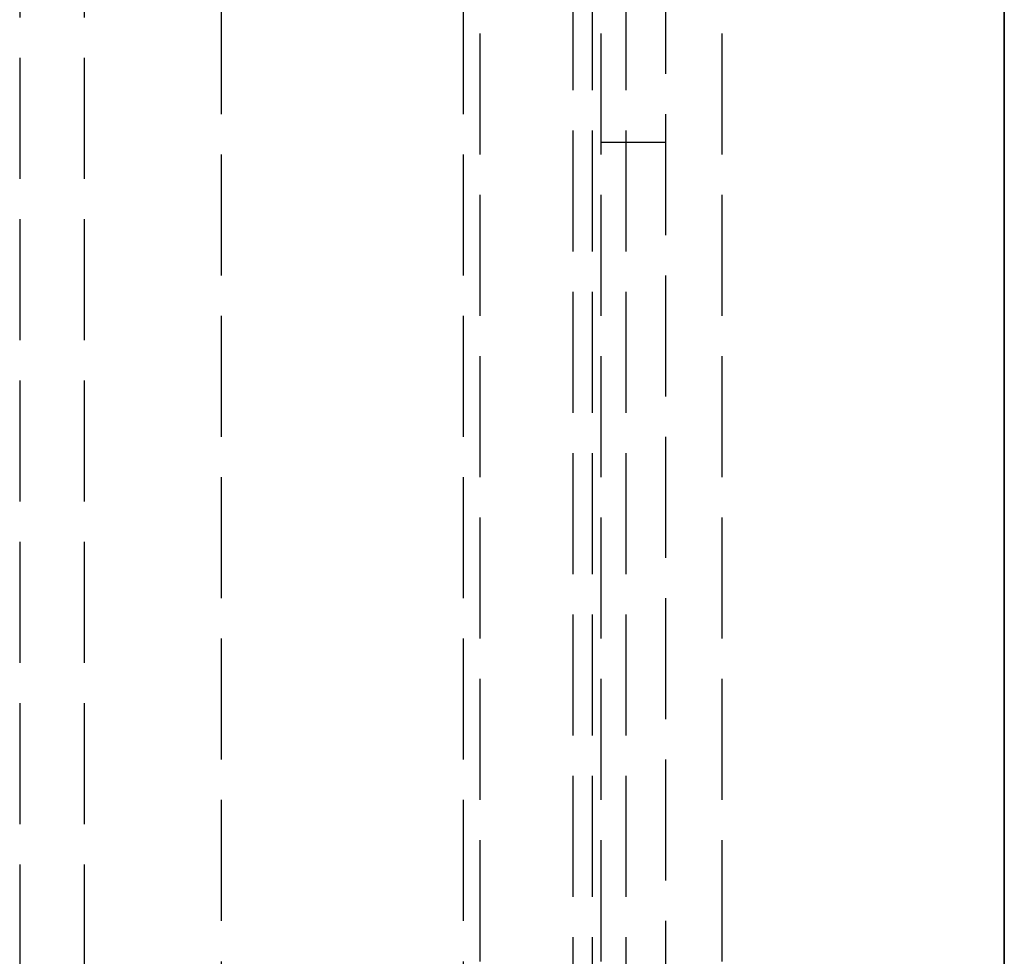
# Model space of a CAD drawing. Header units: millimetres. Extents: x -108 to 0, y 0 to 486.
# Tile 10 of 16: x -12 to 0, y 15 to 26. Entities that reach past the tile are written whole.
import ezdxf

# ---------------------------------------------------------------- set-up
doc = ezdxf.new("R2010")
doc.units = ezdxf.units.MM
doc.header["$LTSCALE"] = 10
doc.linetypes.add('ALLCAD_Strich', pattern=[0.2, 0.15, -0.05])
doc.layers.add('BESCH_KONT_sich_schn_grun_2d', color=10, linetype='Continuous')
doc.layers.add('BESCH_KONT_sich_schn_seit_2d', color=160, linetype='Continuous')

msp = doc.modelspace()

# ---------------------------------------------------------------- linework, layer by layer
at = {"layer": 'BESCH_KONT_sich_schn_grun_2d', "linetype": 'ALLCAD_Strich'}
for p, q in [((-6.5, 462.05), (-6.5, 3.85)), ((-5, 462.05), (-5, 3.85)), ((-3.5, 462.05), (-3.5, 3.85)), ((-4.2, 461.05), (-4.2, 4.65)), ((-9.7, 7.05), (-9.7, 457.55)), ((-6.7, 7.05), (-6.7, 457.55)), ((-12.2, 453.75), (-12.2, 11.95)), ((-11.4, 453.75), (-11.4, 11.95)), ((-5.348, 60.85), (-5.348, 3.85)), ((-5.108, 60.85), (-5.108, 3.85)), ((-4.688, 60.85), (-4.688, 3.85)), ((-4.2, 24.7), (-5, 24.7))]:
    msp.add_line(p, q, dxfattribs=at)
at = {"layer": 'BESCH_KONT_sich_schn_seit_2d', "linetype": 'ALLCAD_Strich'}
for p, q in [((0, 462.05, 430.528), (0, 6.35, 430.528)), ((0, 4.65, 52.328), (0, 461.05, 52.328)), ((0, 7.85, 56.328), (0, 457.85, 56.328)), ((0, 457.55, 103.426), (0, 7.05, 103.426)), ((0, 457.55, 92.23), (0, 7.05, 92.23)), ((0, 457.55, 103.828), (0, 8.55, 103.828)), ((0, 457.55, 91.828), (0, 8.55, 91.828)), ((0, 456.55, 432.028), (0, 6.35, 432.028)), ((0, 456.55, 429.028), (0, 6.35, 429.028)), ((0, 456.55, 407.028), (0, 8.35, 407.028)), ((0, 9.65, 19.328), (0, 456.05, 19.328)), ((0, 11.95, 49.828), (0, 453.75, 49.828)), ((0, 14.35, 47.328), (0, 451.35, 47.328)), ((0, 14.35, 46.528), (0, 451.35, 46.528)), ((0, 60.85, 426.444), (0, 3.85, 426.444)), ((0, 3.85, 416.612), (0, 60.85, 416.612)), ((0, 60.85, 415.028), (0, 6.35, 415.028)), ((0, 60.85, 415.172), (0, 6.35, 415.172)), ((0, 6.35, 428.028), (0, 60.85, 428.028)), ((0, 6.35, 426.278), (0, 60.85, 426.278)), ((0, 60.85, 416.778), (0, 6.35, 416.778)), ((0, 60.85, 415.242), (0, 6.35, 415.242)), ((0, 60.85, 427.814), (0, 6.35, 427.814)), ((0, 4.65, 29.528), (0, 37.15, 29.528)), ((0, 37.15, 28.028), (0, 4.65, 28.028)), ((0, 34.106, 403.328), (0, 5.85, 403.328)), ((0, 6.35, 409.654), (0, 32.5, 409.654)), ((0, 32.5, 407.654), (0, 6.897, 407.654)), ((0, 13.4, 39.678), (0, 24.7, 39.678)), ((0, 24.7, 34.978), (0, 13.4, 34.978)), ((0, 4.65, 29.328), (0, 24.65, 29.328)), ((0, 24.65, 45.328), (0, 4.65, 45.328)), ((0, 24.65, 31.066), (0, 4.65, 31.066)), ((0, 24.65, 31.066), (0, 24.65, 29.328)), ((0, 24.65, 43.589), (0, 24.65, 45.328)), ((0, 4.65, 43.589), (0, 24.65, 43.589)), ((0, 4.65, 32.119), (0, 24.65, 32.119)), ((0, 24.65, 31.153), (0, 24.65, 32.119)), ((0, 4.65, 31.153), (0, 24.65, 31.153)), ((0, 24.65, 42.536), (0, 4.65, 42.536)), ((0, 24.65, 43.502), (0, 4.65, 43.502)), ((0, 24.65, 43.502), (0, 24.65, 42.536)), ((0, 24.65, 44.362), (0, 4.65, 44.362)), ((0, 4.65, 30.294), (0, 24.65, 30.294)), ((0, 4.65, 30.381), (0, 24.65, 30.381)), ((0, 24.65, 44.275), (0, 4.65, 44.275)), ((0, 24.65, 31.066), (0, 24.65, 31.153)), ((0, 24.65, 43.589), (0, 24.65, 43.502)), ((0, 19.1, 419.278), (0, 13.6, 419.278)), ((0, 13.6, 423.778), (0, 19.1, 423.778)), ((0, 15.15, 36.528), (0, 17.965, 36.528))]:
    msp.add_line(p, q, dxfattribs=at)
at = {"layer": 'BESCH_KONT_sich_schn_seit_2d', "linetype": 'ALLCAD_Strich', "extrusion": (1, 0, 0)}
for centre, radius, start, end in [((24.65, 36.328), 7, 270, 0), ((24.65, 38.328), 7, 0, 90), ((24.65, 38.328), 6.034, 0, 90), ((24.65, 36.328), 6.034, 270, 0), ((24.65, 38.328), 5.947, 0, 90), ((24.65, 36.328), 5.947, 270, 0), ((24.65, 36.328), 5.174, 270, 0), ((24.65, 38.328), 5.174, 0, 90), ((24.65, 38.328), 4.208, 0, 90), ((24.65, 36.328), 4.208, 270, 0)]:
    msp.add_arc(centre, radius, start, end, dxfattribs=at)
at = {"layer": 'BESCH_KONT_sich_schn_seit_2d', "linetype": 'ALLCAD_Strich', "extrusion": (-1, 0, 0)}
for centre, radius, start, end in [((-24.65, 36.328), 5.261, 180, 270), ((-24.65, 38.328), 5.261, 90, 180), ((-24.7, 37.328), 2.35, 90, 270)]:
    msp.add_arc(centre, radius, start, end, dxfattribs=at)

doc.saveas('drawing.dxf')
